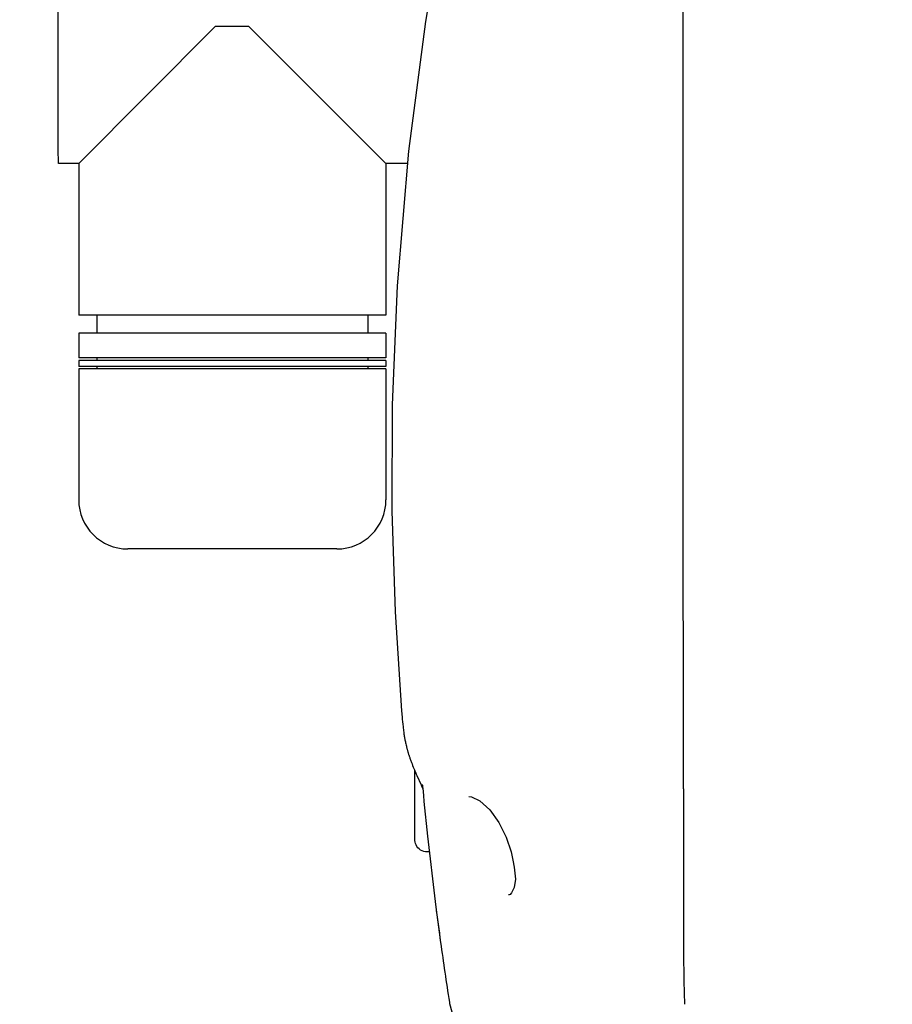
# Model space of a CAD drawing. Header units: millimetres. Extents: x 4086 to 10416, y 123 to 1549.
# Tile 41 of 256: x 6682 to 6700, y 975 to 995. Entities that reach past the tile are written whole.
import ezdxf

# ---------------------------------------------------------------- set-up
doc = ezdxf.new("R2010")
doc.units = ezdxf.units.MM
doc.layers.add('外形图', color=7, linetype='Continuous')
doc.layers.add('尺寸标注', color=7, linetype='Continuous')
doc.styles.add('思源黑', font='SourceHanSansCN-Normal.ttf')
doc.dimstyles.new('尺寸标注_1_4比例中六', dxfattribs={"dimtxt": 10, "dimasz": 8, "dimexe": 2, "dimexo": 1.5, "dimgap": 1, "dimtad": 1, "dimdec": 1, "dimlfac": 4, "dimdsep": 46, "dimtxsty": '思源黑', "dimcen": 0.09, "dimadec": 0, "dimazin": 0, "dimtp": 0.01, "dimtm": 0.01, "dimtfac": 1, "dimtdec": 1, "dimtofl": 0, "dimtmove": 0, "dimatfit": 3, "dimfxl": 1, "dimtolj": 1, "dimarcsym": 0})

# ---------------------------------------------------------------- blocks, each defined once
blk = doc.blocks.new('*D632')
at = {"layer": 'Defpoints', "color": 0}
for p in [(6771.931, 1036.088), (6771.931, 955.358), (6648.527, 890.762)]:
    blk.add_point(p, dxfattribs=at)
at = {"layer": '尺寸标注', "color": 0, "lineweight": -2}
for p, q in [((6648.527, 892.262), (6648.527, 1038.088)), ((6771.931, 956.858), (6771.931, 1038.088)), ((6656.527, 1036.088), (6763.931, 1036.088))]:
    blk.add_line(p, q, dxfattribs=at)
at = {"layer": '尺寸标注', "color": 0}
for points in [[(6656.527, 1037.422), (6656.527, 1034.755), (6648.527, 1036.088)], [(6763.931, 1034.755), (6763.931, 1037.422), (6771.931, 1036.088)]]:
    blk.add_solid(points, dxfattribs=at)
at = {"layer": '尺寸标注', "color": 0, "insert": (6718.245, 1042.273), "char_height": 10, "attachment_point": 5, "style": '思源黑'}
blk.add_mtext('\\A1;493.5', dxfattribs=at)
blk = doc.blocks.new('*D633')
at = {"layer": 'Defpoints', "color": 0}
for p in [(6787.961, 1067.745), (6648.528, 887.75), (6787.961, 754.658)]:
    blk.add_point(p, dxfattribs=at)
at = {"layer": '尺寸标注', "color": 0, "lineweight": -2}
for p, q in [((6648.528, 889.25), (6648.528, 1069.745)), ((6787.961, 756.158), (6787.961, 1069.745)), ((6656.528, 1067.745), (6779.961, 1067.745))]:
    blk.add_line(p, q, dxfattribs=at)
at = {"layer": '尺寸标注', "color": 0}
for points in [[(6656.528, 1069.078), (6656.528, 1066.412), (6648.528, 1067.745)], [(6779.961, 1066.412), (6779.961, 1069.078), (6787.961, 1067.745)]]:
    blk.add_solid(points, dxfattribs=at)
at = {"layer": '尺寸标注', "color": 0, "insert": (6718.245, 1073.93), "char_height": 10, "attachment_point": 5, "style": '思源黑'}
blk.add_mtext('\\A1;557.3', dxfattribs=at)

msp = doc.modelspace()

# ---------------------------------------------------------------- linework, layer by layer
at = {"layer": '外形图', "color": 7, "linetype": 'Continuous'}
for p, q in [((6695.687, 993.527), (6695.687, 995.253)), ((6686.17, 994.667), (6683.391, 991.882)), ((6686.851, 994.667), (6686.17, 994.667)), ((6689.641, 991.882), (6686.851, 994.667)), ((6695.687, 993.303), (6695.687, 993.527)), ((6683.391, 991.882), (6682.979, 991.882)), ((6683.391, 991.882), (6683.391, 988.798)), ((6689.641, 991.882), (6689.641, 988.798)), ((6690.078, 991.882), (6689.641, 991.882)), ((6689.641, 988.798), (6683.391, 988.798)), ((6683.76, 988.798), (6683.76, 988.428)), ((6689.271, 988.798), (6689.271, 988.428)), ((6683.391, 988.428), (6683.391, 987.928)), ((6689.641, 988.428), (6683.391, 988.428)), ((6689.641, 988.428), (6689.641, 987.928)), ((6689.641, 987.928), (6683.391, 987.928)), ((6683.391, 987.877), (6683.391, 987.752)), ((6689.641, 987.877), (6683.391, 987.877)), ((6683.76, 987.928), (6683.76, 987.877)), ((6689.271, 987.928), (6689.271, 987.877)), ((6689.641, 987.877), (6689.641, 987.752)), ((6689.641, 987.752), (6683.391, 987.752)), ((6683.391, 987.702), (6683.391, 985.042)), ((6689.641, 987.702), (6683.391, 987.702)), ((6683.76, 987.752), (6683.76, 987.702)), ((6689.271, 987.752), (6689.271, 987.702)), ((6689.641, 987.702), (6689.641, 985.042)), ((6686.512, 984.042), (6684.391, 984.042)), ((6686.519, 984.042), (6686.512, 984.042)), ((6688.641, 984.042), (6686.519, 984.042)), ((6695.69, 979.165), (6695.689, 982.151)), ((6689.958, 980.753), (6689.969, 980.624)), ((6689.982, 980.474), (6689.987, 980.431)), ((6689.987, 980.431), (6689.991, 980.397)), ((6689.991, 980.397), (6689.994, 980.368)), ((6689.994, 980.368), (6689.998, 980.341)), ((6689.998, 980.341), (6690.001, 980.317)), ((6690.001, 980.317), (6690.004, 980.294)), ((6690.004, 980.294), (6690.007, 980.273)), ((6690.007, 980.273), (6690.01, 980.253)), ((6690.01, 980.253), (6690.013, 980.233)), ((6690.013, 980.233), (6690.017, 980.215)), ((6690.017, 980.215), (6690.02, 980.196)), ((6690.02, 980.196), (6690.023, 980.178)), ((6690.023, 980.178), (6690.027, 980.159)), ((6690.027, 980.159), (6690.031, 980.14)), ((6690.031, 980.14), (6690.035, 980.12)), ((6690.035, 980.12), (6690.039, 980.099)), ((6690.039, 980.099), (6690.044, 980.078)), ((6690.044, 980.078), (6690.05, 980.055)), ((6690.05, 980.055), (6690.055, 980.032)), ((6690.055, 980.032), (6690.061, 980.009)), ((6690.241, 979.5), (6690.257, 979.463)), ((6690.257, 979.463), (6690.27, 979.433)), ((6690.27, 979.433), (6690.354, 979.247)), ((6690.354, 979.247), (6690.365, 979.224)), ((6690.365, 979.224), (6690.373, 979.206)), ((6690.373, 979.206), (6690.379, 979.191)), ((6690.379, 979.252), (6690.38, 979.25)), ((6690.379, 979.191), (6690.384, 979.18)), ((6690.38, 979.25), (6690.38, 979.246)), ((6690.38, 979.246), (6690.381, 979.239)), ((6690.381, 979.239), (6690.382, 979.23)), ((6690.385, 979.205), (6690.388, 979.174)), ((6690.388, 979.174), (6690.395, 979.112)), ((6690.395, 979.112), (6690.403, 979.022)), ((6695.69, 979.165), (6695.69, 978.527)), ((6690.403, 979.022), (6690.414, 978.911)), ((6690.414, 978.911), (6690.414, 978.907)), ((6690.414, 978.907), (6690.486, 978.202)), ((6691.326, 979.007), (6691.324, 979.007)), ((6695.69, 978.527), (6695.69, 978.446)), ((6695.69, 978.446), (6695.69, 978.38)), ((6695.69, 978.38), (6695.69, 978.001)), ((6690.486, 978.202), (6690.641, 976.876)), ((6690.523, 977.882), (6690.478, 977.882)), ((6692.185, 977.882), (6692.223, 977.717)), ((6695.69, 978.001), (6695.69, 977.765)), ((6692.223, 977.717), (6692.249, 977.571)), ((6695.69, 977.765), (6695.69, 977.627)), ((6695.69, 977.627), (6695.691, 977.477)), ((6695.692, 976.629), (6695.692, 976.595)), ((6690.931, 974.828), (6690.935, 974.8)), ((6690.936, 974.799), (6691.042, 974.41))]:
    msp.add_line(p, q, dxfattribs=at)
for points in [[(6691.272, 999.137), (6690.849, 997.127), (6690.442, 994.771), (6690.099, 992.132), (6689.868, 989.393), (6689.769, 986.971), (6689.762, 984.818), (6689.826, 982.763), (6689.958, 980.751)], [(6689.969, 980.624), (6689.973, 980.574), (6689.977, 980.534), (6689.982, 980.474)], [(6690.061, 980.009), (6690.064, 979.997), (6690.067, 979.985), (6690.07, 979.973), (6690.074, 979.961), (6690.077, 979.949), (6690.081, 979.937), (6690.084, 979.924), (6690.088, 979.912), (6690.091, 979.9), (6690.095, 979.888), (6690.099, 979.876), (6690.102, 979.864), (6690.106, 979.852), (6690.11, 979.839), (6690.114, 979.827), (6690.119, 979.813), (6690.123, 979.8), (6690.128, 979.785), (6690.134, 979.77), (6690.139, 979.754), (6690.145, 979.737), (6690.152, 979.718), (6690.16, 979.697), (6690.17, 979.672), (6690.182, 979.641), (6690.196, 979.606), (6690.209, 979.575), (6690.219, 979.551), (6690.227, 979.532), (6690.241, 979.5)], [(6690.382, 979.23), (6690.384, 979.211), (6690.385, 979.205)], [(6690.384, 979.18), (6690.388, 979.169), (6690.389, 979.168)], [(6691.324, 979.007), (6691.381, 979), (6691.553, 978.918), (6691.75, 978.737), (6691.934, 978.481), (6692.082, 978.184), (6692.185, 977.882)], [(6692.249, 977.571), (6692.272, 977.33), (6692.25, 977.156), (6692.196, 977.048), (6692.165, 977.017)], [(6690.642, 976.867), (6690.677, 976.599), (6690.723, 976.253), (6690.752, 976.042)], [(6692.164, 977.017), (6692.148, 977.009), (6692.132, 977.007)]]:
    msp.add_lwpolyline(points, dxfattribs=at)
for centre, radius, start, end in [((6684.391, 985.042), 1, 180, 270), ((6688.641, 985.042), 1, 270, 360), ((6761.095, 985.772), 71.013, 187.26895, 187.87581), ((6761.102, 985.773), 71.02, 187.87581, 188.86553), ((6895.441, 979.509), 199.786, 181.17356, 181.35557)]:
    msp.add_arc(centre, radius, start, end, dxfattribs=at)
for points, knots in [([(6682.979, 991.882), (6682.977, 991.882), (6682.98, 991.89), (6682.977, 991.899), (6682.978, 991.919), (6682.977, 991.958), (6682.977, 992.027), (6682.976, 992.129), (6682.976, 992.26), (6682.975, 992.417), (6682.975, 992.599), (6682.974, 992.887), (6682.974, 993.293), (6682.973, 993.827), (6682.973, 994.405), (6682.973, 994.804), (6682.973, 995.007)], [0, 0, 0, 0, 77.902284, 311.083912, 699.477097, 1241.889108, 2782.418322, 4918.91177, 7629.928939, 10890.037575, 14667.380589, 18925.731815, 28717.473079, 39888.263682, 52010.394372, 64615.791014, 64615.791014, 64615.791014, 64615.791014]), ([(6695.689, 982.151), (6695.688, 983.077), (6695.688, 986.795), (6695.687, 990.512), (6695.687, 993.303)], [0, 0, 0, 0, 2756.066375, 11062.254192, 11062.254192, 11062.254192, 11062.254192]), ([(6690.226, 979.005), (6690.226, 979.047), (6690.226, 979.223), (6690.225, 979.4), (6690.225, 979.535)], [0, 0, 0, 0, 2612.164202, 11038.28759, 11038.28759, 11038.28759, 11038.28759]), ([(6690.478, 977.882), (6690.432, 977.882), (6690.339, 977.909), (6690.244, 978.013), (6690.227, 978.119), (6690.228, 978.208), (6690.227, 978.301), (6690.227, 978.43), (6690.226, 978.669), (6690.226, 978.865), (6690.226, 979.005)], [0, 0, 0, 0, 4010.60871, 8009.762253, 11501.325708, 13079.417752, 15772.89163, 19559.229944, 24361.192138, 36575.386108, 36575.386108, 36575.386108, 36575.386108]), ([(6695.691, 977.477), (6695.691, 977.401), (6695.691, 977.119), (6695.692, 976.836), (6695.692, 976.629)], [0, 0, 0, 0, 2920.488028, 10873.845844, 10873.845844, 10873.845844, 10873.845844]), ([(6695.692, 976.595), (6695.692, 976.443), (6695.694, 976.05), (6695.692, 975.657), (6695.697, 975.417)], [0, 0, 0, 0, 4212.400639, 10854.948433, 10854.948433, 10854.948433, 10854.948433])]:
    msp.add_open_spline(points, degree=3, knots=knots, dxfattribs=at)

# ---------------------------------------------------------------- dimensions: what is measured, and where the dimension line sits
at = {"layer": '尺寸标注', "color": 7}
dim = msp.add_linear_dim(base=(6787.961, 1067.745), p1=(6648.528, 887.75), p2=(6787.961, 754.658), text='557.3', dimstyle='尺寸标注_1_4比例中六', dxfattribs=at)
dim.commit()
dim.dimension.update_dxf_attribs({"geometry": '*D633', "text_midpoint": (6718.245, 1073.93)})
dim = msp.add_linear_dim(base=(6771.931, 1036.088), p1=(6648.527, 890.762), p2=(6771.931, 955.358), text='493.5', dimstyle='尺寸标注_1_4比例中六', dxfattribs=at)
dim.commit()
dim.dimension.update_dxf_attribs({"geometry": '*D632', "text_midpoint": (6718.245, 1036.088), "dimtype": 160})

doc.saveas('drawing.dxf')
